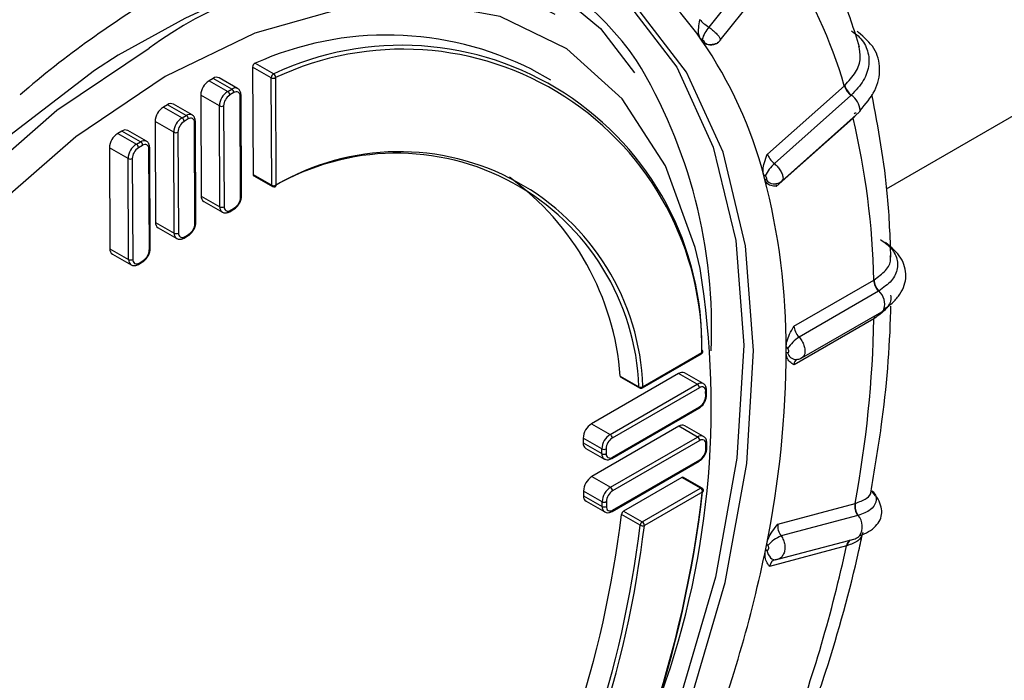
# Model space of a CAD drawing. Extents: x 5 to 297, y -3 to 205.
# Tile 29 of 36: x 219.88 to 221.56, y 101.64 to 102.76. Entities that reach past the tile are written whole.
import ezdxf

# ---------------------------------------------------------------- set-up
doc = ezdxf.new("R2010")
doc.units = 0
doc.layers.get('0').update_dxf_attribs({"linetype": 'CONTINUOUS'})

msp = doc.modelspace()

# ---------------------------------------------------------------- linework, layer by layer
at = {"color": 7, "linetype": 'CONTINUOUS'}
for p, q in [((221.1737, 102.8952), (221.0571, 102.7494)), ((221.0768, 102.7271), (221.1943, 102.8739)), ((221.3597, 102.4739), (221.933, 102.8048)), ((221.3098, 102.7425), (221.312, 102.7405)), ((221.045, 102.7272), (221.0427, 102.7304)), ((221.0472, 102.724), (221.045, 102.7272)), ((221.0565, 102.7198), (221.0565, 102.7198)), ((220.2799, 102.6814), (220.2808, 102.4981)), ((220.3117, 102.6632), (220.2799, 102.6814)), ((220.284, 102.6878), (220.3159, 102.6696)), ((220.7878, 102.659), (220.7559, 102.6771)), ((220.2126, 102.662), (220.2056, 102.6579)), ((220.2056, 102.6579), (220.2374, 102.6398)), ((220.2445, 102.6438), (220.2126, 102.662)), ((220.2544, 102.6448), (220.2226, 102.663)), ((220.3126, 102.4799), (220.3117, 102.6632)), ((220.3188, 102.6632), (220.3197, 102.4799)), ((220.2374, 102.6398), (220.2445, 102.6438)), ((221.157, 102.5331), (221.2881, 102.6496)), ((221.2881, 102.6496), (221.2887, 102.6501)), ((220.1915, 102.6334), (220.1924, 102.4614)), ((220.2233, 102.6152), (220.1915, 102.6334)), ((220.248, 102.6377), (220.2409, 102.6337)), ((220.2595, 102.4596), (220.2587, 102.6316)), ((220.261, 102.4617), (220.2601, 102.6336)), ((221.2993, 102.6328), (221.169, 102.517)), ((221.3, 102.6335), (221.2993, 102.6328)), ((220.1349, 102.6171), (220.1278, 102.613)), ((220.1278, 102.613), (220.1596, 102.5949)), ((220.1667, 102.5989), (220.1349, 102.6171)), ((220.1767, 102.5999), (220.1448, 102.6181)), ((220.2242, 102.4433), (220.2233, 102.6152)), ((220.2304, 102.6152), (220.2312, 102.4433)), ((220.1596, 102.5949), (220.1667, 102.5989)), ((220.1702, 102.5928), (220.1632, 102.5887)), ((220.1832, 102.4168), (220.1824, 102.5887)), ((221.3031, 102.5943), (221.172, 102.4778)), ((221.182, 102.4875), (221.3132, 102.6042)), ((220.0571, 102.5722), (220.05, 102.5681)), ((220.0889, 102.554), (220.0571, 102.5722)), ((220.0989, 102.555), (220.0671, 102.5732)), ((220.1137, 102.5885), (220.1146, 102.4165)), ((220.1455, 102.5703), (220.1137, 102.5885)), ((220.1817, 102.4147), (220.1809, 102.5867)), ((220.05, 102.5681), (220.0818, 102.55)), ((220.1464, 102.3984), (220.1455, 102.5703)), ((220.1526, 102.5703), (220.1535, 102.3984)), ((220.0359, 102.5436), (220.0368, 102.3716)), ((220.0678, 102.5254), (220.0359, 102.5436)), ((220.0818, 102.55), (220.0889, 102.554)), ((220.0924, 102.5479), (220.0854, 102.5438)), ((220.104, 102.3698), (220.1031, 102.5418)), ((220.1054, 102.3718), (220.1046, 102.5438)), ((220.0686, 102.3535), (220.0678, 102.5254)), ((220.0748, 102.5254), (220.0757, 102.3535)), ((220.2808, 102.4981), (220.3126, 102.4799)), ((220.2819, 102.4958), (220.3137, 102.4776)), ((221.1516, 102.4939), (221.1504, 102.4982)), ((221.1527, 102.4896), (221.1516, 102.4939)), ((221.1668, 102.4822), (221.1671, 102.4822)), ((220.1924, 102.4614), (220.2242, 102.4433)), ((220.1966, 102.4522), (220.2284, 102.4341)), ((220.2409, 102.4348), (220.2479, 102.4389)), ((220.2419, 102.4371), (220.249, 102.4412)), ((220.1146, 102.4165), (220.1464, 102.3984)), ((220.1188, 102.4073), (220.1506, 102.3891)), ((220.1631, 102.3899), (220.1702, 102.394)), ((220.1641, 102.3922), (220.1712, 102.3963)), ((220.0368, 102.3716), (220.0686, 102.3535)), ((220.041, 102.3624), (220.0728, 102.3442)), ((220.0853, 102.345), (220.0924, 102.3491)), ((220.0863, 102.3473), (220.0934, 102.3514)), ((221.2023, 102.2399), (221.3382, 102.3183)), ((221.3382, 102.3183), (221.3388, 102.3187)), ((221.3461, 102.2992), (221.211, 102.2212)), ((221.3468, 102.2996), (221.3461, 102.2992)), ((221.2158, 102.1857), (221.3518, 102.2643)), ((221.3385, 102.2523), (221.2026, 102.1739)), ((221.189, 102.1991), (221.189, 102.2043)), ((220.9441, 102.1345), (221.0445, 102.1925)), ((220.9451, 102.1368), (221.0455, 102.1948)), ((221.189, 102.194), (221.189, 102.1991)), ((221.0058, 102.1591), (220.8573, 102.0734)), ((220.9062, 102.1544), (220.9381, 102.1362)), ((220.9073, 102.1527), (220.9391, 102.1345)), ((221.0376, 102.1409), (221.0058, 102.1591)), ((221.0476, 102.1419), (221.0158, 102.1601)), ((220.8891, 102.0552), (221.0376, 102.1409)), ((221.0412, 102.1348), (220.8927, 102.0491)), ((221.0519, 102.1205), (221.0518, 102.1286)), ((221.0533, 102.1225), (221.0533, 102.1307)), ((220.8918, 102.014), (221.0403, 102.0997)), ((220.8928, 102.0163), (221.0413, 102.1021)), ((220.8573, 102.0734), (220.8891, 102.0552)), ((221.0062, 102.069), (220.8578, 101.9833)), ((221.0381, 102.0508), (221.0062, 102.069)), ((221.0481, 102.0518), (221.0162, 102.07)), ((220.8432, 102.0488), (220.8433, 102.0406)), ((220.8751, 102.0307), (220.8432, 102.0488)), ((220.8433, 102.0406), (220.8751, 102.0225)), ((220.8896, 101.9651), (221.0381, 102.0508)), ((221.0416, 102.0447), (220.8931, 101.959)), ((221.0523, 102.0304), (221.0523, 102.0386)), ((221.0538, 102.0324), (221.0538, 102.0406)), ((220.8475, 102.0314), (220.8793, 102.0133)), ((220.8751, 102.0225), (220.8751, 102.0307)), ((220.8821, 102.0307), (220.8822, 102.0225)), ((220.8923, 101.9239), (221.0407, 102.0097)), ((220.8933, 101.9263), (221.0418, 102.012)), ((220.8578, 101.9833), (220.8896, 101.9651)), ((221.0113, 101.9816), (220.912, 101.9243)), ((221.0431, 101.9634), (221.0113, 101.9816)), ((221.0456, 101.9637), (221.0138, 101.9818)), ((220.8437, 101.9587), (220.8437, 101.9505)), ((220.8755, 101.9406), (220.8437, 101.9587)), ((220.9438, 101.9061), (221.0431, 101.9634)), ((221.0467, 101.9573), (220.9474, 101.9)), ((221.3337, 101.9586), (221.3336, 101.9585)), ((220.8437, 101.9505), (220.8756, 101.9324)), ((220.848, 101.9413), (220.8798, 101.9232)), ((220.8756, 101.9324), (220.8755, 101.9406)), ((220.8826, 101.9406), (220.8826, 101.9324)), ((221.1749, 101.9025), (221.3064, 101.9376)), ((221.3064, 101.9376), (221.307, 101.9378)), ((220.9403, 101.9005), (220.9085, 101.9187)), ((220.912, 101.9243), (220.9438, 101.9061)), ((221.311, 101.917), (221.1803, 101.8822)), ((221.3117, 101.9172), (221.311, 101.917)), ((221.1547, 101.8629), (221.1558, 101.8686)), ((221.1749, 101.8425), (221.3064, 101.8775)), ((221.1536, 101.8573), (221.1547, 101.8629)), ((221.2919, 101.8653), (221.1605, 101.8303)), ((221.1725, 101.8423), (221.1701, 101.8417)), ((221.1705, 101.8419), (221.1748, 101.8428)), ((221.1705, 101.8417), (221.1723, 101.8421))]:
    msp.add_line(p, q, dxfattribs=at)
at = {"color": 1, "linetype": 'CONTINUOUS'}
for p, q in [((221.0727, 102.7236), (221.0709, 102.7213)), ((221.3029, 102.5951), (221.3031, 102.5943)), ((221.3036, 102.5956), (221.3038, 102.5949)), ((221.308, 102.6001), (221.3038, 102.5949))]:
    msp.add_line(p, q, dxfattribs=at)
at = {"color": 7, "linetype": 'CONTINUOUS', "flags": 128}
for points in [[(221.0245, 101.5954), (221.0851, 101.8029), (221.1217, 102.0055), (221.1334, 102.1984), (221.1199, 102.3767), (221.0815, 102.536), (221.0191, 102.6725), (220.9344, 102.7827), (220.8293, 102.864), (220.7064, 102.9143), (220.5689, 102.9325), (220.42, 102.918), (220.2635, 102.8712), (220.1543, 102.8213)], [(220.7922, 102.8837), (220.8127, 102.8725), (220.9178, 102.7913), (221.0025, 102.6811), (221.0648, 102.5447), (221.1032, 102.3855), (221.1168, 102.2073), (221.1051, 102.0145), (221.0685, 101.812), (221.0078, 101.6046), (220.9247, 101.3975), (220.821, 101.1958), (220.6995, 101.0045), (220.563, 100.8282), (220.4149, 100.6713), (220.2589, 100.5377), (220.0988, 100.4307)], [(219.4565, 100.424), (219.4098, 100.4517), (219.3121, 100.54), (219.2362, 100.6574), (219.1841, 100.8007), (219.1573, 100.9659), (219.1563, 101.1487), (219.1814, 101.344), (219.2318, 101.5464), (219.3061, 101.7505), (219.4024, 101.9507), (219.5179, 102.1415), (219.6495, 102.3177), (219.7936, 102.4746), (219.9464, 102.6077), (220.1036, 102.7136)], [(220.0508, 102.7015), (220.0106, 102.6755), (219.8588, 102.5592), (219.7132, 102.4185), (219.5773, 102.2571), (219.4548, 102.079), (219.3489, 101.889), (219.2622, 101.6919), (219.197, 101.4928), (219.1551, 101.2969), (219.1374, 101.1093), (219.1445, 100.9349), (219.1761, 100.778), (219.2315, 100.6429), (219.3092, 100.533), (219.4072, 100.4512), (219.44, 100.4325)], [(220.1311, 102.6653), (219.9785, 102.5626), (219.8303, 102.4333), (219.6904, 102.2811), (219.5626, 102.1101), (219.4506, 101.9249), (219.3572, 101.7307), (219.2851, 101.5326), (219.2362, 101.3362), (219.2118, 101.1467), (219.2127, 100.9693), (219.2388, 100.8089), (219.2893, 100.6699), (219.3493, 100.573)], [(221.3149, 102.6073), (221.3141, 102.6053), (221.3132, 102.6042)], [(221.3556, 102.2684), (221.3545, 102.2666), (221.3518, 102.2643)]]:
    msp.add_lwpolyline(points, dxfattribs=at)
at = {"color": 1, "linetype": 'CONTINUOUS', "flags": 128}
for points in [[(220.1476, 102.8178), (220.218, 102.8482), (220.372, 102.8931), (220.5181, 102.9053), (220.6525, 102.8845), (220.7717, 102.8313), (220.8726, 102.7471), (220.9303, 102.6717)], [(221.0424, 102.3379), (221.034, 102.374), (220.9834, 102.5131), (220.9098, 102.627), (220.815, 102.7126), (220.7017, 102.7677), (220.573, 102.7907), (220.4324, 102.7809), (220.2838, 102.7388), (220.1311, 102.6653)], [(220.2109, 102.7854), (220.1644, 102.7643), (220.0508, 102.7015)], [(221.1563, 101.8576), (221.1572, 101.854), (221.1585, 101.8506), (221.1603, 101.8476), (221.1623, 101.8451), (221.1647, 101.8433), (221.1672, 101.8421), (221.1698, 101.8417), (221.1705, 101.8417)]]:
    msp.add_lwpolyline(points, dxfattribs=at)
at = {"color": 1, "linetype": 'CONTINUOUS'}
for centre, radius, start, end in [((220.4959, 102.3871), 0.5342, 34.8963, 103.6968), ((220.964, 101.3847), 1.6516, 120.3148, 130.8393), ((221.0595, 102.7348), 0.0153, 226.1226, 258.5143), ((220.2503, 102.6356), 0.0101, 66.7916, 125.4497), ((220.2578, 102.6338), 0.00239, 292.6182, 356.1095), ((221.2817, 102.6058), 0.0332, 2.6078, 56.6335), ((220.1726, 102.5907), 0.0101, 66.7916, 125.4497), ((220.18, 102.5889), 0.00239, 292.6182, 356.1095), ((220.0948, 102.5458), 0.0101, 66.7916, 125.4497), ((220.1022, 102.544), 0.00239, 292.6182, 356.1095), ((221.1678, 102.4972), 0.015, 210.1401, 266.1042), ((220.3151, 102.4797), 0.00252, 174.4731, 234.8733), ((220.3169, 102.4799), 0.00285, 297.6922, 0.725), ((220.2586, 102.4618), 0.00239, 292.6197, 356.0952), ((220.234, 102.4422), 0.0099, 173.9604, 236.2792), ((220.2466, 102.4409), 0.00241, 304.1619, 7.5835), ((220.2395, 102.4368), 0.00241, 304.1569, 7.5841), ((220.1808, 102.4169), 0.00239, 292.6197, 356.0952), ((220.1562, 102.3973), 0.0099, 173.9604, 236.2792), ((220.1617, 102.3919), 0.00241, 304.1569, 7.5841), ((220.1688, 102.396), 0.00241, 304.1619, 7.5835), ((220.103, 102.372), 0.00239, 292.6197, 356.0952), ((220.0785, 102.3524), 0.0099, 173.9604, 236.2792), ((220.0839, 102.347), 0.00248, 305.151, 6.6153), ((220.091, 102.3511), 0.00248, 305.168, 6.6138), ((221.3273, 102.2773), 0.0297, 342.6574, 48.8088), ((221.3529, 102.2527), 0.0144, 162.6019, 181.2906), ((221.3535, 102.253), 0.0144, 162.3592, 181.0989), ((221.043, 102.1945), 0.00248, 305.1344, 6.6168), ((221.0441, 102.1973), 0.00289, 300.2259, 1.6389), ((221.2064, 102.1983), 0.0155, 195.2499, 266.5543), ((220.9403, 102.1364), 0.00224, 183.6926, 237.1076), ((220.9426, 102.1365), 0.00248, 305.1344, 6.6168), ((221.0435, 102.1327), 0.0101, 66.7916, 125.4497), ((221.0509, 102.1309), 0.00239, 292.6182, 356.1095), ((221.051, 102.1227), 0.00239, 292.6187, 356.1046), ((221.0389, 102.1017), 0.00241, 304.1683, 7.5829), ((221.0439, 102.0426), 0.0101, 66.7916, 125.4497), ((221.0514, 102.0408), 0.00239, 292.6182, 356.1095), ((220.8849, 102.0214), 0.0099, 173.9604, 236.2792), ((221.0514, 102.0326), 0.00239, 292.6187, 356.1046), ((220.8905, 102.016), 0.00241, 304.1569, 7.5841), ((221.0394, 102.0117), 0.00241, 304.1683, 7.5829), ((221.0446, 101.9614), 0.00249, 65.4185, 125.9325), ((220.8854, 101.9313), 0.0099, 173.9604, 236.2792), ((220.8909, 101.9259), 0.00241, 304.1569, 7.5841), ((221.2898, 101.8985), 0.0289, 325.7728, 40.508), ((221.3066, 101.8632), 0.0149, 125.3178, 171.7007), ((221.3073, 101.8633), 0.0149, 125.1348, 171.4924)]:
    msp.add_arc(centre, radius, start, end, dxfattribs=at)
at = {"color": 7, "linetype": 'CONTINUOUS'}
for centre, radius, start, end in [((220.6072, 102.423), 0.5331, 34.796, 59.6659), ((220.4787, 102.4117), 0.8436, 16.377, 32.7429), ((220.496, 102.1795), 0.6628, 63.124, 126.3026), ((221.106, 102.7095), 0.0631, 140.7934, 162.6903), ((220.5088, 102.1871), 0.5488, 63.2344, 114.1768), ((220.4361, 102.308), 0.7392, 14.5693, 34.5506), ((220.5338, 102.2067), 0.5117, 359.1771, 115.2104), ((220.5359, 102.2021), 0.5097, 359.1771, 115.2104), ((220.1874, 102.2371), 0.8746, 357.4202, 31.3958), ((220.2873, 102.6812), 0.00738, 116.1503, 178.4431), ((220.2221, 102.6322), 0.0306, 122.6472, 177.7313), ((220.2185, 102.6538), 0.0101, 65.8174, 125.5336), ((220.3191, 102.663), 0.00738, 116.1503, 178.4431), ((220.3152, 102.6701), 0.00772, 242.9477, 297.4319), ((220.3121, 102.664), 0.00673, 353.1095, 56.2888), ((220.2539, 102.614), 0.0306, 122.6472, 177.7313), ((220.2333, 102.6333), 0.00768, 2.7944, 57.5847), ((220.2403, 102.6374), 0.00768, 2.7944, 57.5847), ((220.2522, 102.6326), 0.0066, 351.0648, 128.9262), ((221.3255, 102.6625), 0.0396, 199.0033, 228.5066), ((221.3256, 102.663), 0.0391, 199.1979, 229.0273), ((220.2533, 102.6143), 0.0229, 122.6472, 177.7313), ((220.1443, 102.5873), 0.0306, 122.6472, 177.7313), ((220.1407, 102.6089), 0.0101, 65.8174, 125.5336), ((220.2268, 102.6221), 0.00772, 242.9477, 297.4319), ((220.1761, 102.5691), 0.0306, 122.6472, 177.7313), ((220.1755, 102.5694), 0.0229, 122.6472, 177.7313), ((220.1555, 102.5884), 0.00768, 2.7944, 57.5847), ((220.1626, 102.5925), 0.00768, 2.7944, 57.5847), ((220.1744, 102.5877), 0.0066, 351.0648, 128.9262), ((220.0302, 102.2925), 1.3082, 1.132, 13.3396), ((221.3075, 102.5983), 0.00455, 79.7795, 129.5803), ((220.0629, 102.564), 0.0101, 65.8174, 125.5336), ((220.0665, 102.5424), 0.0306, 122.6472, 177.7313), ((220.1491, 102.5772), 0.00772, 242.9477, 297.4319), ((220.0983, 102.5242), 0.0306, 122.6472, 177.7313), ((220.0977, 102.5245), 0.0229, 122.6472, 177.7313), ((220.0777, 102.5435), 0.00768, 2.7944, 57.5847), ((220.0848, 102.5476), 0.00768, 2.7944, 57.5847), ((220.0966, 102.5428), 0.0066, 351.0648, 128.9262), ((220.0713, 102.5323), 0.00772, 242.9477, 297.4319), ((220.525, 102.1211), 0.4134, 2.1, 120.4004), ((220.5299, 102.1216), 0.4154, 2.1, 120.4004), ((221.2202, 102.4623), 0.075, 133.1124, 153.4352), ((220.2832, 102.4978), 0.00245, 173.5832, 235.7632), ((220.447, 102.1207), 0.4605, 4.1947, 54.0366), ((220.0441, 102.2035), 1.1449, 359.7794, 14.6922), ((220.3161, 102.4868), 0.00772, 242.9477, 297.4319), ((220.3162, 102.4819), 0.005, 240.2878, 293.696), ((220.202, 102.4603), 0.00968, 173.102, 236.2443), ((220.2366, 102.4605), 0.0229, 302.6472, 357.7313), ((220.2277, 102.4501), 0.00772, 242.9477, 297.4319), ((220.2378, 102.4423), 0.0066, 171.0648, 308.9262), ((220.1242, 102.4154), 0.00968, 173.102, 236.2443), ((220.1588, 102.4156), 0.0229, 302.6472, 357.7313), ((220.1499, 102.4052), 0.00772, 242.9477, 297.4319), ((220.16, 102.3974), 0.0066, 171.0648, 308.9262), ((220.0464, 102.3705), 0.00968, 173.102, 236.2443), ((220.081, 102.3707), 0.0229, 302.6472, 357.7313), ((220.0721, 102.3603), 0.00772, 242.9477, 297.4319), ((220.0822, 102.3525), 0.0066, 171.0648, 308.9262), ((219.6046, 102.103), 1.4568, 339.3896, 9.2775), ((221.3692, 102.32), 0.031, 182.9837, 221.9683), ((221.3695, 102.3204), 0.0308, 183.1341, 222.4443), ((219.4166, 102.2894), 1.9223, 349.4531, 358.8943), ((221.2494, 102.1633), 0.0695, 123.5436, 146.5891), ((221.042, 102.1968), 0.005, 299.9973, 0.2835), ((221.0443, 102.1969), 0.00264, 9.4716, 64.3334), ((221.042, 102.1968), 0.005, 0.2835, 6.4358), ((219.5075, 102.2009), 1.6815, 348.4063, 359.9411), ((220.9085, 102.1545), 0.00224, 183.6926, 237.1076), ((221.0117, 102.1509), 0.0101, 65.8174, 125.5336), ((220.9411, 102.1424), 0.0069, 244.0232, 305.5749), ((221.0335, 102.1344), 0.00768, 2.7944, 57.5847), ((221.0453, 102.1297), 0.0066, 351.0648, 128.9262), ((220.9416, 102.1388), 0.005, 240.2878, 299.9973), ((221.029, 102.1214), 0.0229, 302.6472, 357.7313), ((220.8738, 102.0476), 0.0306, 122.6472, 177.7313), ((221.0121, 102.0608), 0.0101, 65.8174, 125.5336), ((220.9056, 102.0294), 0.0306, 122.6472, 177.7313), ((220.885, 102.0487), 0.00768, 2.7944, 57.5847), ((220.8529, 102.0395), 0.00968, 173.102, 236.2443), ((220.9051, 102.0298), 0.0229, 122.6472, 177.7313), ((221.0339, 102.0444), 0.00768, 2.7944, 57.5847), ((221.0458, 102.0396), 0.0066, 351.0648, 128.9262), ((220.8786, 102.0375), 0.00772, 242.9477, 297.4319), ((220.8786, 102.0293), 0.00772, 242.9477, 297.4319), ((220.8887, 102.0215), 0.0066, 171.0648, 308.9262), ((221.0294, 102.0313), 0.0229, 302.6472, 357.7313), ((220.8743, 101.9575), 0.0306, 122.6472, 177.7313), ((221.0128, 101.9796), 0.00249, 65.4185, 125.9325), ((219.0975, 102.1866), 1.9622, 305.5068, 353.395), ((219.1053, 102.1821), 1.9543, 305.5068, 353.395), ((220.9061, 101.9394), 0.0306, 122.6472, 177.7313), ((220.9055, 101.9397), 0.0229, 122.6472, 177.7313), ((220.8855, 101.9586), 0.00768, 2.7944, 57.5847), ((221.039, 101.9569), 0.00768, 2.7944, 57.5847), ((221.0431, 101.9593), 0.005, 0.2835, 60.2878), ((221.0461, 101.9593), 0.00209, 286.6244, 347.9648), ((221.0431, 101.9593), 0.005, 354.8008, 0.2835), ((220.8533, 101.9494), 0.00968, 173.102, 236.2443), ((220.879, 101.9475), 0.00772, 242.9477, 297.4319), ((221.333, 101.9328), 0.027, 169.8103, 215.6538), ((221.3334, 101.9331), 0.0269, 169.9342, 216.0716), ((219.0454, 102.1461), 1.8769, 308.1269, 353.0404), ((220.8791, 101.9393), 0.00772, 242.9477, 297.4319), ((220.8891, 101.9314), 0.0066, 171.0648, 308.9262), ((220.9162, 101.9178), 0.00775, 122.8888, 173.4146), ((220.948, 101.8996), 0.00775, 122.8888, 173.4146), ((220.9397, 101.8996), 0.00768, 2.7944, 57.5847), ((219.0772, 102.1279), 1.8769, 308.1269, 353.0404), ((219.0764, 102.1284), 1.8849, 308.1269, 353.0404), ((220.9444, 101.9082), 0.00871, 242.0987, 289.9203), ((221.2006, 101.8312), 0.0549, 111.6932, 141.1029), ((221.3025, 101.8915), 0.0145, 285.5606, 320.2469), ((219.001, 102.3001), 2.1976, 338.8798, 348.526), ((218.8374, 102.4027), 2.5127, 339.7553, 347.6506)]:
    msp.add_arc(centre, radius, start, end, dxfattribs=at)
for centre, major_axis, ratio, start_param, end_param in [((221.0576, 102.7556), (0.0167, -0.0111), 0.271913, 3.753825, 4.863385), ((221.0461, 102.7399), (0.0323, -0.0236), 0.243036, 4.784088, 4.87694), ((221.0749, 102.6992), (0.0323, -0.0236), 0.243036, 2.657819, 2.750671), ((221.1726, 102.5263), (0.0147, -0.0137), 0.466763, 3.787311, 4.896872), ((221.1597, 102.5137), (-0.0279, 0.0287), 0.438846, 1.686457, 1.77931), ((221.1747, 102.4585), (-0.0279, 0.0287), 0.438846, 5.843373, 5.936226), ((221.2179, 102.2327), (-0.0117, 0.0163), 0.634388, 0.727164, 1.836725), ((221.2045, 102.2241), (-0.0216, 0.0337), 0.606943, 1.778996, 1.871848), ((221.2048, 102.1581), (-0.0216, 0.0337), 0.606943, 5.935912, 6.028765), ((221.1905, 101.8948), (-0.0071, 0.0187), 0.763803, 0.883666, 1.993226), ((221.1775, 101.8908), (-0.0121, 0.0382), 0.73597, 1.944409, 2.037262), ((221.1631, 101.8185), (-0.0121, 0.0382), 0.73597, 6.101326, 6.194178), ((221.176, 101.8226), (-0.0071, 0.0187), 0.763803, 6.05729, 7.166851)]:
    msp.add_ellipse(centre, major_axis=major_axis, ratio=ratio, start_param=start_param, end_param=end_param, dxfattribs=at)
at = {"color": 1, "linetype": 'CONTINUOUS'}
for centre, major_axis, ratio, start_param, end_param in [((221.1876, 102.471), (0.0147, -0.0137), 0.466763, 3.321155, 3.787311), ((221.2182, 102.1667), (-0.0117, 0.0163), 0.634388, 6.221437, 7.01035)]:
    msp.add_ellipse(centre, major_axis=major_axis, ratio=ratio, start_param=start_param, end_param=end_param, dxfattribs=at)
at = {"color": 7, "linetype": 'CONTINUOUS'}
for points, knots in [([(221.3141, 102.7155), (221.3046, 102.7451), (221.2792, 102.824), (221.2415, 102.8925), (221.218, 102.9353)], [0, 0, 0, 0, 0.375053, 1, 1, 1, 1]), ([(221.0427, 102.7304), (221.0417, 102.7324), (221.0394, 102.7372), (221.0396, 102.7485), (221.0412, 102.7573), (221.0421, 102.762), (221.0422, 102.7621)], [0, 0, 0, 0, 0.2542375, 0.6069125, 0.9929143, 1, 1, 1, 1]), ([(221.3002, 102.743), (221.3041, 102.7402), (221.316, 102.7317), (221.3285, 102.7124), (221.3316, 102.6858), (221.3227, 102.6578), (221.3076, 102.6416), (221.3, 102.6335)], [0, 0, 0, 0, 0.1092173, 0.3319711, 0.554716, 0.7774097, 1, 1, 1, 1]), ([(221.3149, 102.6073), (221.3243, 102.6183), (221.3433, 102.6405), (221.3509, 102.6787), (221.3419, 102.7148), (221.322, 102.7319), (221.312, 102.7405)], [0, 0, 0, 0, 0.2489782, 0.4995599, 0.7503639, 1, 1, 1, 1]), ([(221.049, 102.7238), (221.0491, 102.7238), (221.0495, 102.7237), (221.0499, 102.7239), (221.0498, 102.7244), (221.0493, 102.7253), (221.0484, 102.7263), (221.0471, 102.7273), (221.0462, 102.728), (221.0458, 102.7283)], [0, 0, 0, 0, 0.088013, 0.240341, 0.393027, 0.545536, 0.697414, 0.848695, 1, 1, 1, 1]), ([(221.0709, 102.7213), (221.0709, 102.7213), (221.0673, 102.7204), (221.0606, 102.7188), (221.0521, 102.7192), (221.0486, 102.7226), (221.0472, 102.724)], [0, 0, 0, 0, 0.0070857, 0.3930875, 0.7457625, 1, 1, 1, 1]), ([(221.0565, 102.7199), (221.0568, 102.7198), (221.0592, 102.7191), (221.0641, 102.7194), (221.0705, 102.7215), (221.075, 102.7244), (221.0765, 102.7268), (221.0767, 102.7272)], [0, 0, 0, 0, 0.04378, 0.334329, 0.627272, 0.945058, 1, 1, 1, 1]), ([(220.2601, 102.6336), (220.2599, 102.6358), (220.2595, 102.6396), (220.2569, 102.6434), (220.2548, 102.6444), (220.2542, 102.6447)], [0, 0, 0, 0, 0.4696151, 0.8353526, 1, 1, 1, 1]), ([(221.3675, 102.3573), (221.3662, 102.392), (221.3624, 102.4887), (221.3457, 102.5777), (221.3351, 102.6348)], [0, 0, 0, 0, 0.359008, 1, 1, 1, 1]), ([(220.1824, 102.5887), (220.1821, 102.5909), (220.1817, 102.5947), (220.1791, 102.5985), (220.177, 102.5995), (220.1764, 102.5998)], [0, 0, 0, 0, 0.469615, 0.835353, 1, 1, 1, 1]), ([(221.3038, 102.5949), (221.3037, 102.5949), (221.3035, 102.5947), (221.3033, 102.5945), (221.3031, 102.5943)], [0, 0, 0, 0, 0.04216, 1, 1, 1, 1]), ([(220.1046, 102.5438), (220.1043, 102.546), (220.1039, 102.5498), (220.1014, 102.5536), (220.0993, 102.5546), (220.0986, 102.5549)], [0, 0, 0, 0, 0.469615, 0.835353, 1, 1, 1, 1]), ([(221.1504, 102.4982), (221.15, 102.5008), (221.1491, 102.5069), (221.1518, 102.5192), (221.1551, 102.5282), (221.1569, 102.533), (221.157, 102.5331)], [0, 0, 0, 0, 0.254237, 0.606912, 0.992914, 1, 1, 1, 1]), ([(221.172, 102.4778), (221.172, 102.4778), (221.1688, 102.4781), (221.1628, 102.4789), (221.1558, 102.4825), (221.1536, 102.4875), (221.1527, 102.4896)], [0, 0, 0, 0, 0.007086, 0.393088, 0.745763, 1, 1, 1, 1]), ([(221.1548, 102.4897), (221.155, 102.4897), (221.1555, 102.4897), (221.156, 102.4901), (221.1562, 102.4909), (221.156, 102.492), (221.1553, 102.4933), (221.1544, 102.4947), (221.1536, 102.4954), (221.1531, 102.4958)], [0, 0, 0, 0, 0.0880129, 0.2403412, 0.3930271, 0.5455364, 0.6974145, 0.8486951, 1, 1, 1, 1]), ([(221.1668, 102.4824), (221.1672, 102.4823), (221.17, 102.4817), (221.1753, 102.4834), (221.1803, 102.4854), (221.1819, 102.4875), (221.182, 102.4876)], [0, 0, 0, 0, 0.076415, 0.521487, 0.979244, 1, 1, 1, 1]), ([(220.2479, 102.4389), (220.2497, 102.4402), (220.2534, 102.4428), (220.2578, 102.449), (220.2605, 102.4557), (220.2609, 102.4598), (220.261, 102.4617)], [0, 0, 0, 0, 0.250752, 0.519583, 0.787266, 1, 1, 1, 1]), ([(220.2287, 102.4342), (220.2293, 102.4338), (220.2313, 102.4326), (220.2357, 102.4325), (220.239, 102.434), (220.2409, 102.4348)], [0, 0, 0, 0, 0.186555, 0.547168, 1, 1, 1, 1]), ([(220.1702, 102.394), (220.1719, 102.3953), (220.1756, 102.3979), (220.18, 102.4041), (220.1828, 102.4108), (220.1831, 102.4149), (220.1832, 102.4168)], [0, 0, 0, 0, 0.250752, 0.519583, 0.787266, 1, 1, 1, 1]), ([(220.1509, 102.3893), (220.1516, 102.3889), (220.1535, 102.3877), (220.158, 102.3876), (220.1613, 102.3891), (220.1631, 102.3899)], [0, 0, 0, 0, 0.186555, 0.547168, 1, 1, 1, 1]), ([(221.3499, 102.3874), (221.3537, 102.3847), (221.3656, 102.3765), (221.3778, 102.3597), (221.3802, 102.338), (221.3705, 102.3166), (221.3547, 102.3053), (221.3468, 102.2996)], [0, 0, 0, 0, 0.109217, 0.331971, 0.554716, 0.77741, 1, 1, 1, 1]), ([(220.0924, 102.3491), (220.0942, 102.3503), (220.0978, 102.353), (220.1022, 102.3592), (220.105, 102.3659), (220.1053, 102.37), (220.1054, 102.3718)], [0, 0, 0, 0, 0.250752, 0.519583, 0.787266, 1, 1, 1, 1]), ([(221.3556, 102.2684), (221.361, 102.2723), (221.3719, 102.2802), (221.3835, 102.2943), (221.391, 102.3093), (221.3937, 102.3251), (221.3916, 102.3408), (221.3831, 102.3611), (221.3683, 102.3738), (221.3584, 102.3821)], [0, 0, 0, 0, 0.1243764, 0.2495132, 0.3751459, 0.5010039, 0.6268138, 0.7523023, 1, 1, 1, 1]), ([(220.0731, 102.3444), (220.0738, 102.344), (220.0757, 102.3428), (220.0802, 102.3427), (220.0835, 102.3442), (220.0853, 102.345)], [0, 0, 0, 0, 0.186555, 0.547168, 1, 1, 1, 1]), ([(221.3332, 101.9556), (221.3396, 101.9933), (221.3573, 102.0988), (221.3659, 102.2043), (221.3673, 102.271), (221.3674, 102.2737)], [0, 0, 0, 0, 0.347897, 0.973483, 1, 1, 1, 1]), ([(221.189, 102.2043), (221.1892, 102.2072), (221.1898, 102.2142), (221.1948, 102.2266), (221.1996, 102.2353), (221.2022, 102.2398), (221.2023, 102.2399)], [0, 0, 0, 0, 0.254237, 0.606912, 0.992914, 1, 1, 1, 1]), ([(221.3391, 102.2527), (221.3391, 102.2527), (221.3389, 102.2526), (221.3387, 102.2525), (221.3385, 102.2523)], [0, 0, 0, 0, 0.04216, 1, 1, 1, 1]), ([(221.2026, 102.1739), (221.2025, 102.1739), (221.1999, 102.1754), (221.195, 102.1785), (221.19, 102.1851), (221.1893, 102.1914), (221.189, 102.194)], [0, 0, 0, 0, 0.007086, 0.393088, 0.745763, 1, 1, 1, 1]), ([(221.1914, 102.1942), (221.1916, 102.1943), (221.1922, 102.1943), (221.1929, 102.1948), (221.1934, 102.1959), (221.1935, 102.1972), (221.1932, 102.1988), (221.1925, 102.2003), (221.1918, 102.2011), (221.1914, 102.2016)], [0, 0, 0, 0, 0.0880129, 0.2403412, 0.3930271, 0.5455364, 0.6974145, 0.8486951, 1, 1, 1, 1]), ([(221.2055, 102.183), (221.2079, 102.1831), (221.2115, 102.1833), (221.2145, 102.1853), (221.2156, 102.1861)], [0, 0, 0, 0, 0.6457069, 1, 1, 1, 1]), ([(221.0533, 102.1307), (221.0531, 102.1328), (221.0526, 102.1366), (221.0501, 102.1405), (221.048, 102.1415), (221.0473, 102.1418)], [0, 0, 0, 0, 0.469615, 0.835353, 1, 1, 1, 1]), ([(221.0403, 102.0997), (221.0421, 102.101), (221.0458, 102.1036), (221.0501, 102.1099), (221.0529, 102.1165), (221.0532, 102.1207), (221.0533, 102.1225)], [0, 0, 0, 0, 0.250752, 0.519583, 0.787266, 1, 1, 1, 1]), ([(221.0538, 102.0406), (221.0535, 102.0428), (221.0531, 102.0466), (221.0505, 102.0504), (221.0484, 102.0514), (221.0478, 102.0517)], [0, 0, 0, 0, 0.469615, 0.835353, 1, 1, 1, 1]), ([(221.0407, 102.0097), (221.0425, 102.0109), (221.0462, 102.0135), (221.0506, 102.0198), (221.0533, 102.0264), (221.0537, 102.0306), (221.0538, 102.0324)], [0, 0, 0, 0, 0.250752, 0.519583, 0.787266, 1, 1, 1, 1]), ([(220.8796, 102.0134), (220.8803, 102.013), (220.8822, 102.0118), (220.8867, 102.0117), (220.89, 102.0132), (220.8918, 102.014)], [0, 0, 0, 0, 0.186555, 0.547168, 1, 1, 1, 1]), ([(221.3137, 101.8822), (221.3191, 101.8845), (221.3302, 101.8891), (221.342, 101.8986), (221.3497, 101.9095), (221.3526, 101.9217), (221.3506, 101.9347), (221.3447, 101.9473), (221.3376, 101.9551), (221.3344, 101.9587)], [0, 0, 0, 0, 0.1451809, 0.2915926, 0.4387825, 0.5862843, 0.7336255, 0.8803351, 1, 1, 1, 1]), ([(220.88, 101.9233), (220.8807, 101.9229), (220.8827, 101.9217), (220.8871, 101.9216), (220.8904, 101.9231), (220.8923, 101.9239)], [0, 0, 0, 0, 0.186555, 0.547168, 1, 1, 1, 1]), ([(221.1558, 101.8686), (221.1567, 101.8717), (221.1587, 101.8791), (221.1657, 101.8908), (221.1716, 101.8985), (221.1748, 101.9025), (221.1749, 101.9025)], [0, 0, 0, 0, 0.254237, 0.606912, 0.992914, 1, 1, 1, 1]), ([(221.2164, 101.5347), (221.23, 101.5732), (221.2681, 101.6809), (221.3003, 101.7994), (221.3176, 101.8783), (221.3199, 101.8889)], [0, 0, 0, 0, 0.325289, 0.909911, 1, 1, 1, 1]), ([(221.1605, 101.8303), (221.1604, 101.8303), (221.1586, 101.833), (221.1552, 101.8381), (221.1524, 101.8472), (221.1532, 101.8543), (221.1536, 101.8573)], [0, 0, 0, 0, 0.007086, 0.393088, 0.745763, 1, 1, 1, 1]), ([(221.1563, 101.8576), (221.1565, 101.8577), (221.1572, 101.8578), (221.1581, 101.8584), (221.1589, 101.8595), (221.1593, 101.861), (221.1593, 101.8627), (221.1588, 101.8643), (221.1582, 101.8652), (221.1579, 101.8657)], [0, 0, 0, 0, 0.0880129, 0.2403412, 0.3930271, 0.5455364, 0.6974145, 0.8486951, 1, 1, 1, 1]), ([(221.2926, 101.8655), (221.2926, 101.8655), (221.2923, 101.8654), (221.2921, 101.8654), (221.2919, 101.8653)], [0, 0, 0, 0, 0.04216, 1, 1, 1, 1])]:
    msp.add_open_spline(points, degree=3, knots=knots, dxfattribs=at)
at = {"color": 1, "linetype": 'CONTINUOUS'}
for points, knots in [([(221.0571, 102.7494), (221.0594, 102.7477), (221.0638, 102.7443), (221.0698, 102.7388), (221.0744, 102.7337), (221.0768, 102.7298), (221.0776, 102.7275), (221.0768, 102.7272), (221.0766, 102.7272)], [0, 0, 0, 0, 0.193299, 0.38562, 0.57798, 0.770954, 0.964582, 1, 1, 1, 1]), ([(221.2887, 102.6501), (221.2954, 102.6574), (221.309, 102.6719), (221.3173, 102.6961), (221.3143, 102.7105), (221.3129, 102.7172)], [0, 0, 0, 0, 0.349331, 0.698646, 1, 1, 1, 1]), ([(221.169, 102.517), (221.171, 102.515), (221.1749, 102.5111), (221.1797, 102.5043), (221.1829, 102.4977), (221.1839, 102.4922), (221.1835, 102.4887), (221.1821, 102.488), (221.1817, 102.4878)], [0, 0, 0, 0, 0.18756, 0.374169, 0.560817, 0.748061, 0.935939, 1, 1, 1, 1]), ([(221.3388, 102.3187), (221.3458, 102.3238), (221.3597, 102.3339), (221.3681, 102.3489), (221.3666, 102.3575), (221.3662, 102.3596)], [0, 0, 0, 0, 0.427341, 0.854663, 1, 1, 1, 1]), ([(221.3667, 102.2926), (221.367, 102.2909), (221.3684, 102.2827), (221.3599, 102.268), (221.3461, 102.2578), (221.3391, 102.2527)], [0, 0, 0, 0, 0.120681, 0.56033, 1, 1, 1, 1]), ([(221.211, 102.2212), (221.2127, 102.219), (221.2161, 102.2147), (221.2196, 102.2069), (221.2213, 102.1993), (221.2208, 102.1926), (221.2189, 102.1879), (221.2165, 102.1865), (221.2156, 102.186)], [0, 0, 0, 0, 0.177579, 0.354258, 0.530974, 0.708254, 0.886134, 1, 1, 1, 1]), ([(221.307, 101.9378), (221.3136, 101.9403), (221.3268, 101.9454), (221.3346, 101.9535), (221.3336, 101.9583), (221.3336, 101.9585)], [0, 0, 0, 0, 0.492851, 0.98568, 1, 1, 1, 1]), ([(221.3356, 101.959), (221.3366, 101.958), (221.3429, 101.9514), (221.3429, 101.9396), (221.3347, 101.9257), (221.3194, 101.9201), (221.3117, 101.9172)], [0, 0, 0, 0, 0.05973, 0.37325, 0.686698, 1, 1, 1, 1]), ([(221.3193, 101.886), (221.3174, 101.8817), (221.3135, 101.8731), (221.2996, 101.868), (221.2926, 101.8655)], [0, 0, 0, 0, 0.499989, 1, 1, 1, 1]), ([(221.1803, 101.8822), (221.1818, 101.8799), (221.1847, 101.8753), (221.1868, 101.867), (221.1869, 101.8587), (221.185, 101.8513), (221.1811, 101.8457), (221.1774, 101.843), (221.1752, 101.8426), (221.1749, 101.8426)], [0, 0, 0, 0, 0.1629143, 0.3250033, 0.4871262, 0.6497659, 0.8129571, 0.9764992, 1, 1, 1, 1])]:
    msp.add_open_spline(points, degree=3, knots=knots, dxfattribs=at)

doc.saveas('drawing.dxf')
